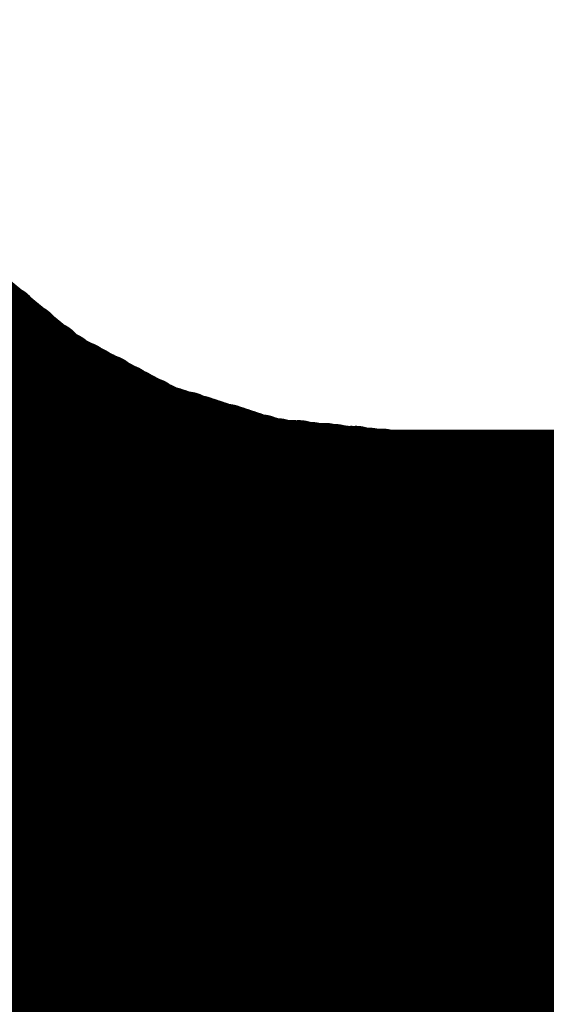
# Model space of a CAD drawing. Extents: x 0 to 65, y -0.2 to 30.2.
# Tile 181 of 237: x 35.885 to 36.025, y 15.712 to 15.975. Entities that reach past the tile are written whole.
import ezdxf

# ---------------------------------------------------------------- set-up
doc = ezdxf.new("R2010")
doc.units = 0
doc.layers.add('BOARD_GEOMETRY_SILKSCREEN_', color=1, linetype='CONTINUOUS')

msp = doc.modelspace()

# ---------------------------------------------------------------- linework, layer by layer
at = {"layer": 'BOARD_GEOMETRY_SILKSCREEN_', "const_width": 0.01905}
for points in [[(36.313872, 15.459202), (35.427666, 16.345408)], [(36.312856, 15.459202), (35.427666, 16.344392)], [(36.31184, 15.459202), (35.427666, 16.343122)], [(36.310824, 15.459202), (35.427666, 16.34236)], [(36.309808, 15.459202), (35.427666, 16.34109)], [(36.308538, 15.459202), (35.427666, 16.340074)], [(36.307522, 15.459202), (35.427666, 16.339058)], [(36.306506, 15.459202), (35.427666, 16.338042)], [(36.30549, 15.459202), (35.427666, 16.337026)], [(36.304474, 15.459202), (35.427666, 16.33601)], [(36.303204, 15.459202), (35.427666, 16.33474)], [(36.302442, 15.459202), (35.427666, 16.333724)], [(36.301172, 15.459202), (35.427666, 16.332708)], [(36.300156, 15.459202), (35.427666, 16.331692)], [(36.29914, 15.459202), (35.427666, 16.330676)], [(36.29787, 15.459202), (35.427666, 16.329406)], [(36.297108, 15.459202), (35.427666, 16.328644)], [(36.295838, 15.459202), (35.427666, 16.327374)], [(36.294822, 15.459202), (35.427666, 16.326358)], [(36.293806, 15.459202), (35.427666, 16.325342)], [(36.292536, 15.459202), (35.427666, 16.324072)], [(36.291774, 15.459202), (35.427666, 16.32331)], [(36.290504, 15.459202), (35.427666, 16.32204)], [(36.289488, 15.459202), (35.427666, 16.321024)], [(36.288472, 15.459202), (35.427666, 16.320008)], [(36.287456, 15.459202), (35.427666, 16.318738)], [(36.28644, 15.459202), (35.427666, 16.317976)], [(36.285424, 15.459202), (35.427666, 16.316706)], [(36.284154, 15.459202), (35.427666, 16.31569)], [(36.283138, 15.459202), (35.427666, 16.314674)], [(36.282122, 15.459202), (35.427666, 16.313658)], [(36.281106, 15.459202), (35.427666, 16.312642)], [(36.28009, 15.459202), (35.427666, 16.311372)], [(36.27882, 15.459202), (35.427666, 16.310356)], [(36.278058, 15.459202), (35.427666, 16.30934)], [(36.276788, 15.459202), (35.427666, 16.308324)], [(36.275772, 15.459202), (35.427666, 16.307308)], [(36.274756, 15.459202), (35.427666, 16.306292)], [(36.273486, 15.459202), (35.427666, 16.305022)], [(36.272724, 15.459202), (35.427666, 16.304006)], [(36.271454, 15.459202), (35.427666, 16.30299)], [(36.270438, 15.459202), (35.427666, 16.301974)], [(36.269422, 15.459202), (35.427666, 16.300958)], [(36.268152, 15.459202), (35.427666, 16.299688)], [(36.26739, 15.459202), (35.427666, 16.298926)], [(36.26612, 15.459202), (35.427666, 16.297656)], [(36.265104, 15.459202), (35.427666, 16.29664)], [(36.264088, 15.459202), (35.427666, 16.295624)], [(36.263072, 15.459202), (35.427666, 16.294354)], [(36.262056, 15.459202), (35.427666, 16.293592)], [(36.260786, 15.459202), (35.427666, 16.292322)], [(36.25977, 15.459202), (35.427666, 16.291306)], [(36.258754, 15.459202), (35.427666, 16.29029)], [(36.257738, 15.459202), (35.427666, 16.289274)], [(36.256722, 15.459202), (35.427666, 16.288258)], [(36.255706, 15.459202), (35.427666, 16.286988)], [(36.254436, 15.459202), (35.427666, 16.285972)], [(36.25342, 15.459202), (35.427666, 16.284956)], [(36.252404, 15.459202), (35.427666, 16.28394)], [(36.251388, 15.459202), (35.427666, 16.282924)], [(36.250372, 15.459202), (35.427666, 16.281908)], [(36.249102, 15.459202), (35.427666, 16.280638)], [(36.24834, 15.459202), (35.427666, 16.279622)], [(36.24707, 15.459202), (35.427666, 16.278606)], [(36.246054, 15.459202), (35.427666, 16.27759)], [(36.245038, 15.459202), (35.427666, 16.276574)], [(36.243768, 15.459202), (35.427666, 16.275304)], [(36.243006, 15.459202), (35.427666, 16.274542)], [(36.241736, 15.459202), (35.427666, 16.273272)], [(36.24072, 15.459202), (35.427666, 16.272256)], [(36.239704, 15.459202), (35.427666, 16.27124)], [(36.238688, 15.459202), (35.427666, 16.26997)], [(36.237672, 15.459202), (35.427666, 16.269208)], [(36.236402, 15.459202), (35.427666, 16.267938)], [(36.235386, 15.459202), (35.427666, 16.266922)], [(36.23437, 15.459202), (35.427666, 16.265906)], [(36.233354, 15.459202), (35.427666, 16.264636)], [(36.232338, 15.459202), (35.427666, 16.263874)], [(36.231322, 15.459202), (35.427666, 16.262604)], [(36.230052, 15.459202), (35.427666, 16.261588)], [(36.229036, 15.459202), (35.427666, 16.260572)], [(36.22802, 15.459202), (35.427666, 16.259556)], [(36.227004, 15.459202), (35.427666, 16.25854)], [(36.225988, 15.459202), (35.427666, 16.257524)], [(36.224718, 15.459202), (35.427666, 16.256254)], [(36.223956, 15.459202), (35.427666, 16.255238)], [(36.222686, 15.459202), (35.427666, 16.254222)], [(36.22167, 15.459202), (35.427666, 16.253206)], [(36.220654, 15.459202), (35.427666, 16.25219)], [(36.219384, 15.459202), (35.427666, 16.25092)], [(36.218622, 15.459202), (35.427666, 16.250158)], [(36.217352, 15.459202), (35.427666, 16.248888)], [(36.216336, 15.459202), (35.427666, 16.247872)], [(36.21532, 15.459202), (35.427666, 16.246856)], [(36.21405, 15.459202), (35.427666, 16.245586)], [(36.213288, 15.459202), (35.427666, 16.244824)], [(36.212018, 15.459202), (35.427666, 16.243554)], [(36.211002, 15.459202), (35.427666, 16.242538)], [(36.209986, 15.459202), (35.427666, 16.241522)], [(36.20897, 15.459202), (35.427666, 16.240252)], [(36.207954, 15.459202), (35.427666, 16.23949)], [(36.206684, 15.459202), (35.427666, 16.23822)], [(36.205668, 15.459202), (35.427666, 16.237204)], [(36.204652, 15.459202), (35.427666, 16.236188)], [(36.203636, 15.459202), (35.427666, 16.235172)], [(36.20262, 15.459202), (35.427666, 16.234156)], [(36.201604, 15.459202), (35.427666, 16.232886)], [(36.200334, 15.459202), (35.427666, 16.23187)], [(36.199572, 15.459202), (35.427666, 16.230854)], [(36.198302, 15.459202), (35.427666, 16.229838)], [(36.197286, 15.459202), (35.427666, 16.228822)], [(36.19627, 15.459202), (35.427666, 16.227806)], [(36.195, 15.459202), (35.427666, 16.226536)], [(36.194238, 15.459202), (35.427666, 16.22552)], [(36.192968, 15.459202), (35.427666, 16.224504)], [(36.191952, 15.459202), (35.427666, 16.223488)], [(36.190936, 15.459202), (35.427666, 16.222472)], [(36.189666, 15.459202), (35.427666, 16.221202)], [(36.188904, 15.459202), (35.427666, 16.22044)], [(36.187634, 15.459202), (35.427666, 16.21917)], [(36.186618, 15.459202), (35.427666, 16.218154)], [(36.185602, 15.459202), (35.427666, 16.217138)], [(36.184586, 15.459202), (35.427666, 16.215868)], [(36.18357, 15.459202), (35.427666, 16.215106)], [(36.1823, 15.459202), (35.427666, 16.213836)], [(36.181284, 15.459202), (35.427666, 16.21282)], [(36.180268, 15.459202), (35.427666, 16.211804)], [(36.179252, 15.459202), (35.427666, 16.210788)], [(36.178236, 15.459202), (35.427666, 16.209772)], [(36.17722, 15.459202), (35.427666, 16.208502)], [(36.17595, 15.459202), (35.427666, 16.207486)], [(36.174934, 15.459202), (35.427666, 16.20647)], [(36.173918, 15.459202), (35.427666, 16.205454)], [(36.172902, 15.459202), (35.427666, 16.204438)], [(36.171886, 15.459202), (35.427666, 16.203422)], [(36.170616, 15.459202), (35.427666, 16.202152)], [(36.169854, 15.459202), (35.427666, 16.201136)], [(36.168584, 15.459202), (35.427666, 16.20012)], [(36.167568, 15.459202), (35.427666, 16.199104)], [(36.166552, 15.459202), (35.427666, 16.198088)], [(36.165282, 15.459202), (35.427666, 16.196818)], [(36.16452, 15.459202), (35.427666, 16.196056)], [(36.16325, 15.459202), (35.427666, 16.194786)], [(36.162234, 15.459202), (35.427666, 16.19377)], [(36.161218, 15.459202), (35.427666, 16.192754)], [(36.160202, 15.459202), (35.427666, 16.191484)], [(36.159186, 15.459202), (35.427666, 16.190722)], [(36.157916, 15.459202), (35.427666, 16.189452)], [(36.1569, 15.459202), (35.427666, 16.188436)], [(36.155884, 15.459202), (35.427666, 16.18742)], [(36.154868, 15.459202), (35.427666, 16.18615)], [(36.153852, 15.459202), (35.427666, 16.185388)], [(36.152836, 15.459202), (35.427666, 16.184118)], [(36.151566, 15.459202), (35.427666, 16.183102)], [(36.15055, 15.459202), (35.427666, 16.182086)], [(36.149534, 15.459202), (35.427666, 16.18107)], [(36.148518, 15.459202), (35.427666, 16.180054)], [(36.147502, 15.459202), (35.427666, 16.178784)], [(36.146232, 15.459202), (35.427666, 16.177768)], [(36.14547, 15.459202), (35.427666, 16.176752)], [(36.1442, 15.459202), (35.427666, 16.175736)], [(36.143184, 15.459202), (35.427666, 16.17472)], [(36.142168, 15.459202), (35.427666, 16.173704)], [(36.140898, 15.459202), (35.427666, 16.172434)], [(36.140136, 15.459202), (35.427666, 16.171672)], [(36.138866, 15.459202), (35.427666, 16.170402)], [(36.13785, 15.459202), (35.427666, 16.169386)], [(36.136834, 15.459202), (35.427666, 16.16837)], [(36.135564, 15.459202), (35.427666, 16.1671)], [(36.134802, 15.459202), (35.427666, 16.166338)], [(36.133532, 15.459202), (35.427666, 16.165068)], [(36.132516, 15.459202), (35.427666, 16.164052)], [(36.1315, 15.459202), (35.427666, 16.163036)], [(36.130484, 15.459202), (35.427666, 16.161766)], [(36.129468, 15.459202), (35.427666, 16.161004)], [(36.128198, 15.459202), (35.427666, 16.159734)], [(36.127182, 15.459202), (35.427666, 16.158718)], [(36.126166, 15.459202), (35.427666, 16.157702)], [(36.12515, 15.459202), (35.427666, 16.156686)], [(36.124134, 15.459202), (35.427666, 16.15567)], [(36.123118, 15.459202), (35.427666, 16.1544)], [(36.121848, 15.459202), (35.427666, 16.153384)], [(36.121086, 15.459202), (35.427666, 16.152368)], [(36.119816, 15.459202), (35.427666, 16.151352)], [(36.1188, 15.459202), (35.427666, 16.150336)], [(35.870896, 15.902432), (35.895026, 15.88262)], [(36.314888, 15.459202), (35.874706, 15.899384)], [(36.316158, 15.459202), (35.880548, 15.894558)], [(36.317174, 15.459202), (35.88639, 15.889732)], [(36.31819, 15.459202), (35.892486, 15.884906)], [(35.895026, 15.88262), (35.922458, 15.868142)], [(36.319206, 15.459202), (35.896296, 15.882112)], [(36.320222, 15.459202), (35.898582, 15.880588)], [(36.321492, 15.459202), (35.900868, 15.879572)], [(36.322254, 15.459202), (35.903154, 15.878302)], [(36.323524, 15.459202), (35.90544, 15.877032)], [(36.32454, 15.459202), (35.907726, 15.876016)], [(36.325556, 15.459202), (35.910012, 15.874492)], [(36.326826, 15.459202), (35.912298, 15.873476)], [(36.327588, 15.459202), (35.914584, 15.872206)], [(36.328858, 15.459202), (35.91687, 15.870936)], [(36.329874, 15.459202), (35.919156, 15.86992)], [(36.33089, 15.459202), (35.921442, 15.86865)], [(35.922458, 15.868142), (35.951922, 15.858998)], [(36.331906, 15.459202), (35.92322, 15.867634)], [(36.332922, 15.459202), (35.924744, 15.86738)], [(36.334192, 15.459202), (35.926268, 15.866872)], [(36.335208, 15.459202), (35.927792, 15.866364)], [(36.336224, 15.459202), (35.929316, 15.86611)], [(36.33724, 15.459202), (35.93084, 15.865348)], [(36.338256, 15.459202), (35.932364, 15.865094)], [(36.339272, 15.459202), (35.933888, 15.864586)], [(36.340542, 15.459202), (35.935412, 15.864078)], [(36.341558, 15.459202), (35.936936, 15.86357)], [(36.342574, 15.459202), (35.93846, 15.863062)], [(36.34359, 15.459202), (35.939984, 15.862808)], [(36.344606, 15.459202), (35.941508, 15.8623)], [(36.345876, 15.459202), (35.943032, 15.861792)], [(36.346638, 15.459202), (35.944556, 15.861284)], [(36.347908, 15.459202), (35.94608, 15.860776)], [(36.348924, 15.459202), (35.947604, 15.860268)], [(36.34994, 15.459202), (35.949128, 15.860014)], [(36.35121, 15.459202), (35.950652, 15.859506)], [(35.951922, 15.858998), (35.983164, 15.85595)], [(36.351972, 15.459202), (35.952176, 15.858998)], [(36.353242, 15.459202), (35.953446, 15.858998)], [(36.354258, 15.459202), (35.954462, 15.858744)], [(36.355274, 15.459202), (35.955732, 15.85849)], [(36.356544, 15.459202), (35.957002, 15.85849)], [(36.357306, 15.459202), (35.958018, 15.85849)], [(36.358576, 15.459202), (35.959288, 15.85849)], [(36.359592, 15.459202), (35.960304, 15.858236)], [(36.360608, 15.459202), (35.961574, 15.857982)], [(36.361624, 15.459202), (35.96259, 15.857982)], [(36.36264, 15.459202), (35.964114, 15.857728)], [(36.36391, 15.459202), (35.96513, 15.857728)], [(36.364926, 15.459202), (35.9664, 15.857728)], [(36.365942, 15.459202), (35.967416, 15.857474)], [(36.366958, 15.459202), (35.968686, 15.857474)], [(36.367974, 15.459202), (35.969956, 15.85722)], [(36.36899, 15.459202), (35.970972, 15.856966)], [(36.37026, 15.459202), (35.972242, 15.856966)], [(36.371022, 15.459202), (35.973258, 15.856966)], [(36.372292, 15.459202), (35.974528, 15.856966)], [(36.373308, 15.459202), (35.975544, 15.856712)], [(36.374324, 15.459202), (35.977068, 15.856458)], [(36.375594, 15.459202), (35.978084, 15.856458)], [(36.376356, 15.459202), (35.979354, 15.856204)], [(36.377626, 15.459202), (35.98037, 15.856204)], [(36.378642, 15.459202), (35.98164, 15.856204)], [(36.379658, 15.459202), (35.98291, 15.85595)], [(35.983164, 15.85595), (36.618164, 15.85595)], [(36.380928, 15.459202), (35.983926, 15.85595)], [(36.38169, 15.459202), (35.984942, 15.85595)], [(36.38296, 15.459202), (35.985958, 15.85595)], [(36.383976, 15.459202), (35.986974, 15.85595)], [(36.384992, 15.459202), (35.988244, 15.85595)], [(36.386008, 15.459202), (35.98926, 15.85595)], [(36.387024, 15.459202), (35.990276, 15.85595)], [(36.388294, 15.459202), (35.991292, 15.85595)], [(36.38931, 15.459202), (35.992308, 15.85595)], [(36.390326, 15.459202), (35.993324, 15.85595)], [(36.391342, 15.459202), (35.994594, 15.85595)], [(36.392358, 15.459202), (35.99561, 15.85595)], [(36.393374, 15.459202), (35.996626, 15.85595)], [(36.394644, 15.459202), (35.997642, 15.85595)], [(36.39566, 15.459202), (35.998658, 15.85595)], [(36.396676, 15.459202), (35.999928, 15.85595)], [(36.397692, 15.459202), (36.00069, 15.85595)], [(36.398708, 15.459202), (36.00196, 15.85595)], [(36.399978, 15.459202), (36.002976, 15.85595)], [(36.40074, 15.459202), (36.003992, 15.85595)], [(36.40201, 15.459202), (36.005262, 15.85595)], [(36.403026, 15.459202), (36.006024, 15.85595)], [(36.404042, 15.459202), (36.007294, 15.85595)], [(36.405312, 15.459202), (36.00831, 15.85595)], [(36.406074, 15.459202), (36.009326, 15.85595)], [(36.407344, 15.459202), (36.010596, 15.85595)], [(36.40836, 15.459202), (36.011358, 15.85595)], [(36.409376, 15.459202), (36.012628, 15.85595)], [(36.410646, 15.459202), (36.013644, 15.85595)], [(36.411408, 15.459202), (36.01466, 15.85595)], [(36.412678, 15.459202), (36.015676, 15.85595)], [(36.413694, 15.459202), (36.016692, 15.85595)], [(36.41471, 15.459202), (36.017708, 15.85595)], [(36.415726, 15.459202), (36.018978, 15.85595)], [(36.416742, 15.459202), (36.019994, 15.85595)], [(36.417758, 15.459202), (36.02101, 15.85595)], [(36.419028, 15.459202), (36.022026, 15.85595)], [(36.420044, 15.459202), (36.023042, 15.85595)], [(36.42106, 15.459202), (36.024312, 15.85595)], [(36.422076, 15.459202), (36.025074, 15.85595)], [(36.423092, 15.459202), (36.026344, 15.85595)], [(36.424362, 15.459202), (36.02736, 15.85595)], [(36.425124, 15.459202), (36.028376, 15.85595)], [(36.426394, 15.459202), (36.029646, 15.85595)], [(36.42741, 15.459202), (36.030408, 15.85595)], [(36.428426, 15.459202), (36.031678, 15.85595)], [(36.429696, 15.459202), (36.032694, 15.85595)], [(36.430458, 15.459202), (36.03371, 15.85595)]]:
    msp.add_lwpolyline(points, dxfattribs=at)
at = {"layer": 'BOARD_GEOMETRY_SILKSCREEN_', "const_width": 0.009652}
for points in [[(35.875722, 15.894558, -1), (35.885374, 15.894558)], [(35.885374, 15.894558, -1), (35.875722, 15.894558)], [(35.881564, 15.889732, -1), (35.891216, 15.889732)], [(35.891216, 15.889732, -1), (35.881564, 15.889732)], [(35.88766, 15.884906, -1), (35.897312, 15.884906)], [(35.8902, 15.88262, -1), (35.899852, 15.88262)], [(35.8902, 15.88262, -1), (35.899852, 15.88262)], [(35.89147, 15.882112, -1), (35.901122, 15.882112)], [(35.897312, 15.884906, -1), (35.88766, 15.884906)], [(35.893756, 15.880588, -1), (35.903408, 15.880588)], [(35.896042, 15.879572, -1), (35.905694, 15.879572)], [(35.899852, 15.88262, -1), (35.8902, 15.88262)], [(35.899852, 15.88262, -1), (35.8902, 15.88262)], [(35.901122, 15.882112, -1), (35.89147, 15.882112)], [(35.898328, 15.878302, -1), (35.90798, 15.878302)], [(35.900614, 15.877032, -1), (35.910266, 15.877032)], [(35.903408, 15.880588, -1), (35.893756, 15.880588)], [(35.905694, 15.879572, -1), (35.896042, 15.879572)], [(35.9029, 15.876016, -1), (35.912552, 15.876016)], [(35.905186, 15.874492, -1), (35.914838, 15.874492)], [(35.90798, 15.878302, -1), (35.898328, 15.878302)], [(35.910266, 15.877032, -1), (35.900614, 15.877032)], [(35.912552, 15.876016, -1), (35.9029, 15.876016)], [(35.907472, 15.873476, -1), (35.917124, 15.873476)], [(35.909758, 15.872206, -1), (35.91941, 15.872206)], [(35.914838, 15.874492, -1), (35.905186, 15.874492)], [(35.917124, 15.873476, -1), (35.907472, 15.873476)], [(35.912044, 15.870936, -1), (35.921696, 15.870936)], [(35.91433, 15.86992, -1), (35.923982, 15.86992)], [(35.916616, 15.86865, -1), (35.926268, 15.86865)], [(35.91941, 15.872206, -1), (35.909758, 15.872206)], [(35.921696, 15.870936, -1), (35.912044, 15.870936)], [(35.917632, 15.868142, -1), (35.927284, 15.868142)], [(35.917632, 15.868142, -1), (35.927284, 15.868142)], [(35.918394, 15.867634, -1), (35.928046, 15.867634)], [(35.919918, 15.86738, -1), (35.92957, 15.86738)], [(35.921442, 15.866872, -1), (35.931094, 15.866872)], [(35.922966, 15.866364, -1), (35.932618, 15.866364)], [(35.92449, 15.86611, -1), (35.934142, 15.86611)], [(35.923982, 15.86992, -1), (35.91433, 15.86992)], [(35.926268, 15.86865, -1), (35.916616, 15.86865)], [(35.927284, 15.868142, -1), (35.917632, 15.868142)], [(35.927284, 15.868142, -1), (35.917632, 15.868142)], [(35.926014, 15.865348, -1), (35.935666, 15.865348)], [(35.927538, 15.865094, -1), (35.93719, 15.865094)], [(35.929062, 15.864586, -1), (35.938714, 15.864586)], [(35.930586, 15.864078, -1), (35.940238, 15.864078)], [(35.93211, 15.86357, -1), (35.941762, 15.86357)], [(35.928046, 15.867634, -1), (35.918394, 15.867634)], [(35.92957, 15.86738, -1), (35.919918, 15.86738)], [(35.931094, 15.866872, -1), (35.921442, 15.866872)], [(35.932618, 15.866364, -1), (35.922966, 15.866364)], [(35.934142, 15.86611, -1), (35.92449, 15.86611)], [(35.933634, 15.863062, -1), (35.943286, 15.863062)], [(35.935158, 15.862808, -1), (35.94481, 15.862808)], [(35.936682, 15.8623, -1), (35.946334, 15.8623)], [(35.938206, 15.861792, -1), (35.947858, 15.861792)], [(35.93973, 15.861284, -1), (35.949382, 15.861284)], [(35.941254, 15.860776, -1), (35.950906, 15.860776)], [(35.935666, 15.865348, -1), (35.926014, 15.865348)], [(35.93719, 15.865094, -1), (35.927538, 15.865094)], [(35.938714, 15.864586, -1), (35.929062, 15.864586)], [(35.940238, 15.864078, -1), (35.930586, 15.864078)], [(35.941762, 15.86357, -1), (35.93211, 15.86357)], [(35.943286, 15.863062, -1), (35.933634, 15.863062)], [(35.942778, 15.860268, -1), (35.95243, 15.860268)], [(35.944302, 15.860014, -1), (35.953954, 15.860014)], [(35.945826, 15.859506, -1), (35.955478, 15.859506)], [(35.947096, 15.858998, -1), (35.956748, 15.858998)], [(35.947096, 15.858998, -1), (35.956748, 15.858998)], [(35.94735, 15.858998, -1), (35.957002, 15.858998)], [(35.94862, 15.858998, -1), (35.958272, 15.858998)], [(35.949636, 15.858744, -1), (35.959288, 15.858744)], [(35.950906, 15.85849, -1), (35.960558, 15.85849)], [(35.952176, 15.85849, -1), (35.961828, 15.85849)], [(35.953192, 15.85849, -1), (35.962844, 15.85849)], [(35.954462, 15.85849, -1), (35.964114, 15.85849)], [(35.955478, 15.858236, -1), (35.96513, 15.858236)], [(35.94481, 15.862808, -1), (35.935158, 15.862808)], [(35.946334, 15.8623, -1), (35.936682, 15.8623)], [(35.947858, 15.861792, -1), (35.938206, 15.861792)], [(35.949382, 15.861284, -1), (35.93973, 15.861284)], [(35.950906, 15.860776, -1), (35.941254, 15.860776)], [(35.95243, 15.860268, -1), (35.942778, 15.860268)], [(35.956748, 15.857982, -1), (35.9664, 15.857982)], [(35.957764, 15.857982, -1), (35.967416, 15.857982)], [(35.959288, 15.857728, -1), (35.96894, 15.857728)], [(35.960304, 15.857728, -1), (35.969956, 15.857728)], [(35.961574, 15.857728, -1), (35.971226, 15.857728)], [(35.96259, 15.857474, -1), (35.972242, 15.857474)], [(35.96386, 15.857474, -1), (35.973512, 15.857474)], [(35.96513, 15.85722, -1), (35.974782, 15.85722)], [(35.966146, 15.856966, -1), (35.975798, 15.856966)], [(35.967416, 15.856966, -1), (35.977068, 15.856966)], [(35.968432, 15.856966, -1), (35.978084, 15.856966)], [(35.969702, 15.856966, -1), (35.979354, 15.856966)], [(35.970718, 15.856712, -1), (35.98037, 15.856712)], [(35.972242, 15.856458, -1), (35.981894, 15.856458)], [(35.973258, 15.856458, -1), (35.98291, 15.856458)], [(35.974528, 15.856204, -1), (35.98418, 15.856204)], [(35.975544, 15.856204, -1), (35.985196, 15.856204)], [(35.976814, 15.856204, -1), (35.986466, 15.856204)], [(35.978084, 15.85595, -1), (35.987736, 15.85595)], [(35.978338, 15.85595, -1), (35.98799, 15.85595)], [(35.978338, 15.85595, -1), (35.98799, 15.85595)], [(35.9791, 15.85595, -1), (35.988752, 15.85595)], [(35.980116, 15.85595, -1), (35.989768, 15.85595)], [(35.981132, 15.85595, -1), (35.990784, 15.85595)], [(35.982148, 15.85595, -1), (35.9918, 15.85595)], [(35.983418, 15.85595, -1), (35.99307, 15.85595)], [(35.984434, 15.85595, -1), (35.994086, 15.85595)], [(35.98545, 15.85595, -1), (35.995102, 15.85595)], [(35.986466, 15.85595, -1), (35.996118, 15.85595)], [(35.987482, 15.85595, -1), (35.997134, 15.85595)], [(35.988498, 15.85595, -1), (35.99815, 15.85595)], [(35.989768, 15.85595, -1), (35.99942, 15.85595)], [(35.990784, 15.85595, -1), (36.000436, 15.85595)], [(35.9918, 15.85595, -1), (36.001452, 15.85595)], [(35.992816, 15.85595, -1), (36.002468, 15.85595)], [(35.993832, 15.85595, -1), (36.003484, 15.85595)], [(35.995102, 15.85595, -1), (36.004754, 15.85595)], [(35.995864, 15.85595, -1), (36.005516, 15.85595)], [(35.997134, 15.85595, -1), (36.006786, 15.85595)], [(35.99815, 15.85595, -1), (36.007802, 15.85595)], [(35.999166, 15.85595, -1), (36.008818, 15.85595)], [(36.000436, 15.85595, -1), (36.010088, 15.85595)], [(36.001198, 15.85595, -1), (36.01085, 15.85595)], [(36.002468, 15.85595, -1), (36.01212, 15.85595)], [(36.003484, 15.85595, -1), (36.013136, 15.85595)], [(36.0045, 15.85595, -1), (36.014152, 15.85595)], [(36.00577, 15.85595, -1), (36.015422, 15.85595)], [(36.006532, 15.85595, -1), (36.016184, 15.85595)], [(36.007802, 15.85595, -1), (36.017454, 15.85595)], [(36.008818, 15.85595, -1), (36.01847, 15.85595)], [(36.009834, 15.85595, -1), (36.019486, 15.85595)], [(36.01085, 15.85595, -1), (36.020502, 15.85595)], [(36.011866, 15.85595, -1), (36.021518, 15.85595)], [(36.012882, 15.85595, -1), (36.022534, 15.85595)], [(36.014152, 15.85595, -1), (36.023804, 15.85595)], [(36.015168, 15.85595, -1), (36.02482, 15.85595)], [(36.016184, 15.85595, -1), (36.025836, 15.85595)], [(36.0172, 15.85595, -1), (36.026852, 15.85595)], [(36.018216, 15.85595, -1), (36.027868, 15.85595)], [(36.019486, 15.85595, -1), (36.029138, 15.85595)], [(36.020248, 15.85595, -1), (36.0299, 15.85595)], [(36.021518, 15.85595, -1), (36.03117, 15.85595)], [(36.022534, 15.85595, -1), (36.032186, 15.85595)], [(36.02355, 15.85595, -1), (36.033202, 15.85595)], [(36.02482, 15.85595, -1), (36.034472, 15.85595)], [(36.025582, 15.85595, -1), (36.035234, 15.85595)], [(36.026852, 15.85595, -1), (36.036504, 15.85595)], [(36.027868, 15.85595, -1), (36.03752, 15.85595)], [(36.028884, 15.85595, -1), (36.038536, 15.85595)], [(35.953954, 15.860014, -1), (35.944302, 15.860014)], [(35.955478, 15.859506, -1), (35.945826, 15.859506)], [(35.956748, 15.858998, -1), (35.947096, 15.858998)], [(35.956748, 15.858998, -1), (35.947096, 15.858998)], [(35.957002, 15.858998, -1), (35.94735, 15.858998)], [(35.958272, 15.858998, -1), (35.94862, 15.858998)], [(35.959288, 15.858744, -1), (35.949636, 15.858744)], [(35.960558, 15.85849, -1), (35.950906, 15.85849)], [(35.961828, 15.85849, -1), (35.952176, 15.85849)], [(35.962844, 15.85849, -1), (35.953192, 15.85849)], [(35.964114, 15.85849, -1), (35.954462, 15.85849)], [(35.96513, 15.858236, -1), (35.955478, 15.858236)], [(35.9664, 15.857982, -1), (35.956748, 15.857982)], [(35.967416, 15.857982, -1), (35.957764, 15.857982)], [(35.96894, 15.857728, -1), (35.959288, 15.857728)], [(35.969956, 15.857728, -1), (35.960304, 15.857728)], [(35.971226, 15.857728, -1), (35.961574, 15.857728)], [(35.972242, 15.857474, -1), (35.96259, 15.857474)], [(35.973512, 15.857474, -1), (35.96386, 15.857474)], [(35.974782, 15.85722, -1), (35.96513, 15.85722)], [(35.975798, 15.856966, -1), (35.966146, 15.856966)], [(35.977068, 15.856966, -1), (35.967416, 15.856966)], [(35.978084, 15.856966, -1), (35.968432, 15.856966)], [(35.979354, 15.856966, -1), (35.969702, 15.856966)], [(35.98037, 15.856712, -1), (35.970718, 15.856712)], [(35.981894, 15.856458, -1), (35.972242, 15.856458)], [(35.98291, 15.856458, -1), (35.973258, 15.856458)], [(35.98418, 15.856204, -1), (35.974528, 15.856204)], [(35.985196, 15.856204, -1), (35.975544, 15.856204)], [(35.986466, 15.856204, -1), (35.976814, 15.856204)], [(35.987736, 15.85595, -1), (35.978084, 15.85595)], [(35.98799, 15.85595, -1), (35.978338, 15.85595)], [(35.98799, 15.85595, -1), (35.978338, 15.85595)], [(35.988752, 15.85595, -1), (35.9791, 15.85595)], [(35.989768, 15.85595, -1), (35.980116, 15.85595)], [(35.990784, 15.85595, -1), (35.981132, 15.85595)], [(35.9918, 15.85595, -1), (35.982148, 15.85595)], [(35.99307, 15.85595, -1), (35.983418, 15.85595)], [(35.994086, 15.85595, -1), (35.984434, 15.85595)], [(35.995102, 15.85595, -1), (35.98545, 15.85595)], [(35.996118, 15.85595, -1), (35.986466, 15.85595)], [(35.997134, 15.85595, -1), (35.987482, 15.85595)], [(35.99815, 15.85595, -1), (35.988498, 15.85595)], [(35.99942, 15.85595, -1), (35.989768, 15.85595)], [(36.000436, 15.85595, -1), (35.990784, 15.85595)], [(36.001452, 15.85595, -1), (35.9918, 15.85595)], [(36.002468, 15.85595, -1), (35.992816, 15.85595)], [(36.003484, 15.85595, -1), (35.993832, 15.85595)], [(36.004754, 15.85595, -1), (35.995102, 15.85595)], [(36.005516, 15.85595, -1), (35.995864, 15.85595)], [(36.006786, 15.85595, -1), (35.997134, 15.85595)], [(36.007802, 15.85595, -1), (35.99815, 15.85595)], [(36.008818, 15.85595, -1), (35.999166, 15.85595)], [(36.010088, 15.85595, -1), (36.000436, 15.85595)], [(36.01085, 15.85595, -1), (36.001198, 15.85595)], [(36.01212, 15.85595, -1), (36.002468, 15.85595)], [(36.013136, 15.85595, -1), (36.003484, 15.85595)], [(36.014152, 15.85595, -1), (36.0045, 15.85595)], [(36.015422, 15.85595, -1), (36.00577, 15.85595)], [(36.016184, 15.85595, -1), (36.006532, 15.85595)], [(36.017454, 15.85595, -1), (36.007802, 15.85595)], [(36.01847, 15.85595, -1), (36.008818, 15.85595)], [(36.019486, 15.85595, -1), (36.009834, 15.85595)], [(36.020502, 15.85595, -1), (36.01085, 15.85595)], [(36.021518, 15.85595, -1), (36.011866, 15.85595)], [(36.022534, 15.85595, -1), (36.012882, 15.85595)], [(36.023804, 15.85595, -1), (36.014152, 15.85595)], [(36.02482, 15.85595, -1), (36.015168, 15.85595)], [(36.025836, 15.85595, -1), (36.016184, 15.85595)], [(36.026852, 15.85595, -1), (36.0172, 15.85595)], [(36.027868, 15.85595, -1), (36.018216, 15.85595)], [(36.029138, 15.85595, -1), (36.019486, 15.85595)], [(36.0299, 15.85595, -1), (36.020248, 15.85595)], [(36.03117, 15.85595, -1), (36.021518, 15.85595)], [(36.032186, 15.85595, -1), (36.022534, 15.85595)], [(36.033202, 15.85595, -1), (36.02355, 15.85595)], [(36.034472, 15.85595, -1), (36.02482, 15.85595)], [(36.035234, 15.85595, -1), (36.025582, 15.85595)], [(36.036504, 15.85595, -1), (36.026852, 15.85595)], [(36.03752, 15.85595, -1), (36.027868, 15.85595)], [(36.038536, 15.85595, -1), (36.028884, 15.85595)]]:
    msp.add_lwpolyline(points, format="xyb", dxfattribs=at)

doc.saveas('drawing.dxf')
